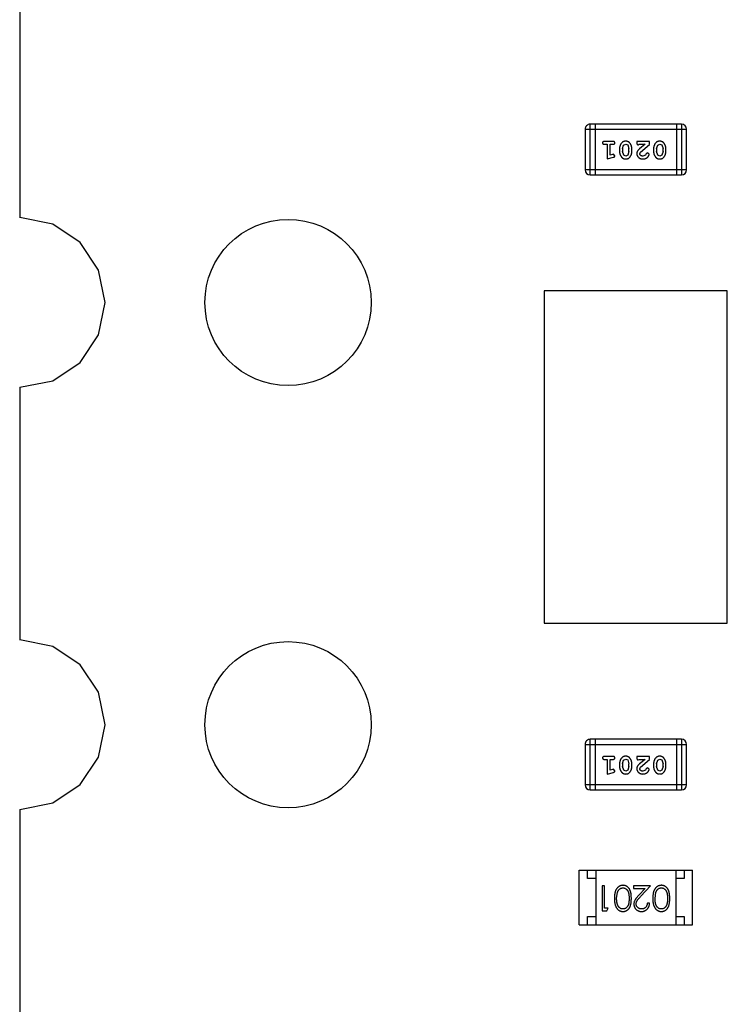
# Model space of a CAD drawing. Header units: inches. Extents: x -50 to 60, y -7 to 68.
# Tile 100 of 108: x 39.29 to 43.54, y 37.61 to 43.53. Entities that reach past the tile are written whole.
import ezdxf

# ---------------------------------------------------------------- set-up
doc = ezdxf.new("R2010")
doc.units = ezdxf.units.IN
doc.header["$LTSCALE"] = 1.21
doc.header["$MEASUREMENT"] = 0
doc.layers.get('0').update_dxf_attribs({"linetype": 'CONTINUOUS'})

msp = doc.modelspace()

# ---------------------------------------------------------------- linework, layer by layer
at = {"color": 7, "linetype": 'Continuous'}
for p, q in [((39.289, 43.8592), (39.2888, 42.3378)), ((42.7169, 42.596), (42.7169, 42.9008)), ((43.2655, 42.9008), (42.7169, 42.9008)), ((42.7473, 42.9008), (42.7473, 42.596)), ((43.235, 42.9008), (43.235, 42.596)), ((43.2655, 42.9008), (43.2655, 42.596)), ((42.6864, 42.8703), (42.6864, 42.6265)), ((42.6864, 42.8703), (43.296, 42.8703)), ((43.296, 42.6265), (43.296, 42.8703)), ((42.8543, 42.7972), (42.8024, 42.7972)), ((42.8024, 42.7799), (42.8197, 42.7799)), ((42.8197, 42.7799), (42.8197, 42.6918)), ((42.837, 42.7149), (42.837, 42.7799)), ((42.837, 42.7799), (42.8543, 42.7799)), ((42.9109, 42.7539), (42.9182, 42.7756)), ((42.9182, 42.7756), (42.9305, 42.7814)), ((42.9305, 42.7814), (42.9426, 42.7762)), ((42.9426, 42.7762), (42.9503, 42.7539)), ((42.9975, 42.7972), (42.9975, 42.7893)), ((43.0746, 42.7972), (42.9975, 42.7972)), ((43.0061, 42.7767), (43.0116, 42.7799)), ((43.0116, 42.7799), (43.0478, 42.7799)), ((43.0478, 42.7799), (43.0142, 42.7528)), ((43.0195, 42.7333), (43.0746, 42.7783)), ((43.0746, 42.7783), (43.0746, 42.7972)), ((43.1155, 42.7539), (43.1227, 42.7756)), ((43.1227, 42.7756), (43.135, 42.7814)), ((43.135, 42.7814), (43.1471, 42.7762)), ((43.1471, 42.7762), (43.1548, 42.7539)), ((42.852, 42.7191), (42.837, 42.7149)), ((42.8574, 42.7201), (42.852, 42.7191)), ((42.8653, 42.7108), (42.8574, 42.7201)), ((42.8936, 42.7541), (42.8936, 42.7364)), ((42.9109, 42.7539), (42.9109, 42.7367)), ((42.9185, 42.7144), (42.9109, 42.7367)), ((42.9307, 42.7091), (42.9185, 42.7144)), ((42.943, 42.7149), (42.9307, 42.7091)), ((42.9503, 42.7367), (42.943, 42.7149)), ((42.9503, 42.7367), (42.9503, 42.7539)), ((42.9676, 42.7364), (42.9676, 42.7541)), ((43.0148, 42.7236), (43.0195, 42.7333)), ((43.0491, 42.7145), (43.0343, 42.7091)), ((43.0541, 42.723), (43.0491, 42.7145)), ((43.0626, 42.7295), (43.0541, 42.723)), ((43.0714, 42.7211), (43.0626, 42.7295)), ((43.0982, 42.7541), (43.0982, 42.7364)), ((43.1155, 42.7539), (43.1155, 42.7367)), ((43.123, 42.7144), (43.1155, 42.7367)), ((43.1352, 42.7091), (43.123, 42.7144)), ((43.1475, 42.7149), (43.1352, 42.7091)), ((43.1548, 42.7367), (43.1475, 42.7149)), ((43.1548, 42.7367), (43.1548, 42.7539)), ((43.1721, 42.7364), (43.1721, 42.7541)), ((42.8197, 42.6918), (42.8563, 42.7017)), ((43.296, 42.6265), (42.6864, 42.6265)), ((42.7169, 42.596), (43.2655, 42.596)), ((39.4863, 42.2995), (39.2888, 42.3388)), ((39.6517, 42.189), (39.4863, 42.2995)), ((39.7622, 42.0236), (39.6517, 42.189)), ((39.801, 41.8285), (39.7622, 42.0236)), ((42.4412, 41.8985), (42.4412, 39.8985)), ((43.5412, 41.8985), (42.4412, 41.8985)), ((43.5412, 39.8985), (43.5412, 41.8985)), ((39.7622, 41.6334), (39.801, 41.8285)), ((39.6517, 41.4681), (39.7622, 41.6334)), ((39.4863, 41.3575), (39.6517, 41.4681)), ((39.2886, 41.3182), (39.4863, 41.3575)), ((39.2886, 41.3193), (39.2884, 39.7978)), ((42.4412, 39.8985), (43.5412, 39.8985)), ((39.4863, 39.7595), (39.2884, 39.7989)), ((39.6517, 39.649), (39.4863, 39.7595)), ((39.7622, 39.4836), (39.6517, 39.649)), ((39.801, 39.2885), (39.7622, 39.4836)), ((39.7622, 39.0934), (39.801, 39.2885)), ((42.6864, 39.1703), (42.6864, 38.9265)), ((42.6864, 39.1703), (43.296, 39.1703)), ((42.7169, 38.896), (42.7169, 39.2008)), ((43.2655, 39.2008), (42.7169, 39.2008)), ((42.7473, 39.2008), (42.7473, 38.896)), ((43.235, 39.2008), (43.235, 38.896)), ((43.2655, 39.2008), (43.2655, 38.896)), ((43.296, 38.9265), (43.296, 39.1703)), ((42.8543, 39.0972), (42.8024, 39.0972)), ((42.9975, 39.0972), (42.9975, 39.0893)), ((43.0746, 39.0972), (42.9975, 39.0972)), ((43.0746, 39.0783), (43.0746, 39.0972)), ((39.6517, 38.9281), (39.7622, 39.0934)), ((42.8024, 39.0799), (42.8197, 39.0799)), ((42.8197, 39.0799), (42.8197, 38.9918)), ((42.837, 39.0149), (42.837, 39.0799)), ((42.837, 39.0799), (42.8543, 39.0799)), ((42.8936, 39.0541), (42.8936, 39.0364)), ((42.9109, 39.0539), (42.9182, 39.0756)), ((42.9109, 39.0539), (42.9109, 39.0367)), ((42.9185, 39.0144), (42.9109, 39.0367)), ((42.9182, 39.0756), (42.9305, 39.0815)), ((42.9305, 39.0815), (42.9426, 39.0762)), ((42.9426, 39.0762), (42.9503, 39.0539)), ((42.9503, 39.0367), (42.943, 39.0149)), ((42.9503, 39.0367), (42.9503, 39.0539)), ((42.9676, 39.0364), (42.9676, 39.0541)), ((43.0061, 39.0767), (43.0116, 39.0799)), ((43.0116, 39.0799), (43.0478, 39.0799)), ((43.0478, 39.0799), (43.0142, 39.0528)), ((43.0195, 39.0333), (43.0746, 39.0783)), ((43.0982, 39.0541), (43.0982, 39.0364)), ((43.1155, 39.0539), (43.1227, 39.0756)), ((43.1155, 39.0539), (43.1155, 39.0367)), ((43.123, 39.0144), (43.1155, 39.0367)), ((43.1227, 39.0756), (43.135, 39.0815)), ((43.135, 39.0815), (43.1471, 39.0762)), ((43.1471, 39.0762), (43.1548, 39.0539)), ((43.1548, 39.0367), (43.1475, 39.0149)), ((43.1548, 39.0367), (43.1548, 39.0539)), ((43.1721, 39.0364), (43.1721, 39.0541)), ((42.8197, 38.9918), (42.8563, 39.0017)), ((42.852, 39.0191), (42.837, 39.0149)), ((42.8574, 39.0201), (42.852, 39.0191)), ((42.8653, 39.0108), (42.8574, 39.0201)), ((42.9307, 39.0091), (42.9185, 39.0144)), ((42.943, 39.0149), (42.9307, 39.0091)), ((43.0148, 39.0236), (43.0195, 39.0333)), ((43.0491, 39.0145), (43.0343, 39.0091)), ((43.0541, 39.023), (43.0491, 39.0145)), ((43.0626, 39.0295), (43.0541, 39.023)), ((43.0714, 39.0211), (43.0626, 39.0295)), ((43.1352, 39.0091), (43.123, 39.0144)), ((43.1475, 39.0149), (43.1352, 39.0091)), ((39.4863, 38.8175), (39.6517, 38.9281)), ((43.296, 38.9265), (42.6864, 38.9265)), ((42.7169, 38.896), (43.2655, 38.896)), ((39.2882, 38.7781), (39.4863, 38.8175)), ((39.2882, 38.7781), (39.288, 37.259)), ((42.6513, 38.0836), (42.6513, 38.4136)), ((42.6513, 38.4136), (43.3313, 38.4136)), ((42.7013, 38.3636), (42.7013, 38.4136)), ((42.7513, 38.4136), (42.7513, 38.0836)), ((43.2313, 38.4136), (43.2313, 38.0836)), ((43.2813, 38.4136), (43.2813, 38.3636)), ((43.3313, 38.0836), (43.3313, 38.4136)), ((42.7513, 38.3636), (42.7013, 38.3636)), ((43.2813, 38.3636), (43.2313, 38.3636)), ((42.7895, 38.3183), (42.7895, 38.1683)), ((42.803, 38.3183), (42.7895, 38.3183)), ((42.803, 38.1837), (42.803, 38.3183)), ((42.876, 38.2433), (42.8817, 38.2811)), ((42.978, 38.3183), (42.978, 38.303)), ((43.0799, 38.3183), (42.978, 38.3183)), ((42.978, 38.303), (43.0478, 38.303)), ((43.0478, 38.303), (43.0102, 38.2629)), ((43.0217, 38.2563), (43.0799, 38.3183)), ((43.1068, 38.2433), (43.1125, 38.2811)), ((43.0741, 38.2145), (43.0606, 38.2145)), ((42.7895, 38.1683), (42.8172, 38.1683)), ((42.826, 38.1837), (42.803, 38.1837)), ((42.8172, 38.1683), (42.826, 38.1837)), ((42.7013, 38.0836), (42.7013, 38.1336)), ((42.7013, 38.1336), (42.7513, 38.1336)), ((43.2313, 38.1336), (43.2813, 38.1336)), ((43.2813, 38.1336), (43.2813, 38.0836)), ((42.6513, 38.0836), (43.3313, 38.0836))]:
    msp.add_line(p, q, dxfattribs=at)
for centre in [(40.9012, 41.8285), (40.9012, 39.2885)]:
    msp.add_circle(centre, 0.5, dxfattribs=at)
for centre, start, end in [((42.7169, 42.8703), 90.00001, 180.00001), ((43.2655, 42.8703), 0.00001, 90.00001), ((42.7169, 42.6265), 180.00001, 270.00001), ((43.2655, 42.6265), 270.00001, 0.00001), ((42.7169, 39.1703), 90.00001, 180.00001), ((43.2655, 39.1703), 0.00001, 90.00001), ((42.7169, 38.9265), 180.00001, 270.00001), ((43.2655, 38.9265), 270.00001, 0.00001)]:
    msp.add_arc(centre, 0.0305, start, end, dxfattribs=at)
for points, knots in [([(42.8024, 42.7972), (42.8015, 42.7972), (42.7998, 42.7971), (42.7975, 42.7966), (42.7955, 42.7959), (42.794, 42.7948), (42.7928, 42.7935), (42.792, 42.792), (42.7915, 42.7903), (42.7914, 42.7891), (42.7914, 42.7885)], [0, 0, 0, 0, 0.169012, 0.317488, 0.445429, 0.560977, 0.67065, 0.776666, 0.88492, 1, 1, 1, 1]), ([(42.7914, 42.7885), (42.7914, 42.7879), (42.7915, 42.7867), (42.792, 42.7851), (42.7928, 42.7836), (42.794, 42.7822), (42.7955, 42.7811), (42.7975, 42.7804), (42.7998, 42.7799), (42.8015, 42.7799), (42.8024, 42.7799)], [0, 0, 0, 0, 0.11517, 0.223509, 0.328254, 0.438012, 0.553651, 0.682263, 0.830856, 1, 1, 1, 1]), ([(42.8653, 42.7885), (42.8653, 42.7891), (42.8652, 42.7903), (42.8647, 42.792), (42.8639, 42.7935), (42.8627, 42.7949), (42.8612, 42.7959), (42.8592, 42.7966), (42.8569, 42.7971), (42.8552, 42.7972), (42.8543, 42.7972)], [0, 0, 0, 0, 0.115051, 0.223278, 0.329269, 0.437893, 0.554681, 0.682591, 0.83103, 1, 1, 1, 1]), ([(42.8543, 42.7799), (42.8552, 42.7799), (42.8569, 42.7799), (42.8592, 42.7804), (42.8612, 42.7812), (42.8627, 42.7822), (42.8639, 42.7836), (42.8647, 42.7851), (42.8652, 42.7867), (42.8653, 42.7879), (42.8653, 42.7885)], [0, 0, 0, 0, 0.169102, 0.317658, 0.446239, 0.563118, 0.671828, 0.776546, 0.884858, 1, 1, 1, 1]), ([(42.9305, 42.7988), (42.9291, 42.7987), (42.9263, 42.7986), (42.9222, 42.7979), (42.9183, 42.7968), (42.9148, 42.7952), (42.9114, 42.7932), (42.9084, 42.7907), (42.9056, 42.7877), (42.9031, 42.7843), (42.901, 42.7807), (42.899, 42.7771), (42.8973, 42.7733), (42.896, 42.7696), (42.895, 42.7658), (42.8942, 42.7619), (42.8937, 42.758), (42.8937, 42.7554), (42.8936, 42.7541)], [0, 0, 0, 0, 0.067217, 0.131051, 0.19272, 0.252824, 0.312745, 0.373449, 0.436041, 0.501494, 0.567761, 0.632087, 0.695096, 0.757109, 0.817993, 0.878657, 0.939311, 1, 1, 1, 1]), ([(42.9676, 42.7541), (42.9676, 42.7552), (42.9675, 42.7573), (42.9672, 42.7605), (42.9667, 42.7636), (42.966, 42.7667), (42.9652, 42.7698), (42.964, 42.7728), (42.9628, 42.7757), (42.9613, 42.7786), (42.9597, 42.7814), (42.9581, 42.7839), (42.9564, 42.7862), (42.9548, 42.7883), (42.9531, 42.7902), (42.9514, 42.7918), (42.9497, 42.7933), (42.9473, 42.7949), (42.9441, 42.7965), (42.9399, 42.7978), (42.9354, 42.7986), (42.9322, 42.7987), (42.9305, 42.7988)], [0, 0, 0, 0, 0.049886, 0.09882, 0.148132, 0.19689, 0.246038, 0.295176, 0.345305, 0.395692, 0.445312, 0.491875, 0.535813, 0.577009, 0.616081, 0.652689, 0.687585, 0.720206, 0.785062, 0.85223, 0.923759, 1, 1, 1, 1]), ([(42.9975, 42.7893), (42.9975, 42.7882), (42.9975, 42.7863), (42.998, 42.7836), (42.9986, 42.7813), (42.9997, 42.7796), (43.001, 42.7783), (43.0025, 42.7774), (43.0043, 42.7768), (43.0055, 42.7768), (43.0061, 42.7767)], [0, 0, 0, 0, 0.1844, 0.34094, 0.473574, 0.586824, 0.690029, 0.789175, 0.890445, 1, 1, 1, 1]), ([(43.135, 42.7988), (43.1336, 42.7987), (43.1308, 42.7986), (43.1267, 42.7979), (43.1229, 42.7968), (43.1193, 42.7952), (43.116, 42.7932), (43.1129, 42.7907), (43.1101, 42.7877), (43.1077, 42.7843), (43.1055, 42.7807), (43.1035, 42.7771), (43.1019, 42.7733), (43.1005, 42.7696), (43.0995, 42.7658), (43.0987, 42.7619), (43.0982, 42.758), (43.0982, 42.7554), (43.0982, 42.7541)], [0, 0, 0, 0, 0.067217, 0.131051, 0.19272, 0.252824, 0.312745, 0.373449, 0.436041, 0.501494, 0.567761, 0.632087, 0.695096, 0.757109, 0.817993, 0.878657, 0.939311, 1, 1, 1, 1]), ([(43.1721, 42.7541), (43.1721, 42.7552), (43.172, 42.7573), (43.1717, 42.7605), (43.1712, 42.7636), (43.1705, 42.7667), (43.1697, 42.7698), (43.1685, 42.7728), (43.1673, 42.7757), (43.1658, 42.7786), (43.1642, 42.7814), (43.1626, 42.7839), (43.161, 42.7862), (43.1593, 42.7883), (43.1576, 42.7902), (43.1559, 42.7918), (43.1542, 42.7933), (43.1518, 42.7949), (43.1486, 42.7965), (43.1444, 42.7978), (43.1399, 42.7986), (43.1367, 42.7987), (43.135, 42.7988)], [0, 0, 0, 0, 0.049886, 0.09882, 0.148132, 0.19689, 0.246038, 0.295176, 0.345305, 0.395692, 0.445312, 0.491875, 0.535813, 0.577009, 0.616081, 0.652689, 0.687585, 0.720206, 0.785062, 0.85223, 0.923759, 1, 1, 1, 1]), ([(42.8563, 42.7017), (42.8571, 42.7019), (42.8587, 42.7024), (42.8608, 42.7032), (42.8624, 42.7041), (42.8636, 42.7052), (42.8644, 42.7064), (42.8649, 42.7077), (42.8653, 42.7092), (42.8653, 42.7103), (42.8653, 42.7108)], [0, 0, 0, 0, 0.187321, 0.344927, 0.475328, 0.579604, 0.674244, 0.773631, 0.882025, 1, 1, 1, 1]), ([(42.8936, 42.7364), (42.8937, 42.7353), (42.8937, 42.7332), (42.894, 42.73), (42.8945, 42.7268), (42.8952, 42.7237), (42.8961, 42.7207), (42.8972, 42.7177), (42.8985, 42.7147), (42.9, 42.7118), (42.9016, 42.7091), (42.9033, 42.7065), (42.9049, 42.7042), (42.9066, 42.7021), (42.9083, 42.7003), (42.91, 42.6986), (42.9117, 42.6972), (42.9141, 42.6956), (42.9173, 42.694), (42.9214, 42.6927), (42.926, 42.6919), (42.9291, 42.6918), (42.9308, 42.6918)], [0, 0, 0, 0, 0.049855, 0.099516, 0.148482, 0.19758, 0.246804, 0.296268, 0.346517, 0.397047, 0.446826, 0.49336, 0.537801, 0.579207, 0.617974, 0.654833, 0.689171, 0.722088, 0.786392, 0.853518, 0.924186, 1, 1, 1, 1]), ([(42.9308, 42.6918), (42.9322, 42.6918), (42.935, 42.6919), (42.9391, 42.6926), (42.9429, 42.6937), (42.9465, 42.6953), (42.9498, 42.6974), (42.9529, 42.6999), (42.9557, 42.7029), (42.9581, 42.7062), (42.9603, 42.7098), (42.9622, 42.7135), (42.9639, 42.7172), (42.9652, 42.721), (42.9663, 42.7248), (42.967, 42.7286), (42.9675, 42.7325), (42.9676, 42.7351), (42.9676, 42.7364)], [0, 0, 0, 0, 0.06692, 0.130834, 0.19258, 0.252759, 0.312631, 0.373411, 0.436359, 0.501894, 0.568244, 0.632472, 0.69556, 0.757163, 0.818592, 0.878885, 0.939235, 1, 1, 1, 1]), ([(43.0142, 42.7528), (43.0134, 42.7521), (43.0117, 42.7506), (43.0093, 42.7484), (43.0072, 42.7462), (43.0053, 42.7443), (43.0037, 42.7424), (43.0023, 42.7406), (43.0012, 42.739), (43.0001, 42.7369), (42.999, 42.7344), (42.9981, 42.7312), (42.9976, 42.7279), (42.9975, 42.7257), (42.9975, 42.7245)], [0, 0, 0, 0, 0.103002, 0.197728, 0.285279, 0.365235, 0.437224, 0.502446, 0.560545, 0.611446, 0.707576, 0.80349, 0.900532, 1, 1, 1, 1]), ([(42.9975, 42.7245), (42.9975, 42.7234), (42.9976, 42.7212), (42.998, 42.718), (42.9989, 42.7149), (43, 42.7119), (43.0015, 42.7091), (43.0032, 42.7063), (43.0053, 42.7038), (43.0077, 42.7013), (43.0104, 42.6991), (43.0132, 42.6971), (43.0163, 42.6955), (43.0195, 42.6941), (43.0229, 42.6931), (43.0265, 42.6923), (43.0303, 42.6919), (43.0328, 42.6918), (43.0341, 42.6918)], [0, 0, 0, 0, 0.060981, 0.120256, 0.178148, 0.236115, 0.293993, 0.352864, 0.413358, 0.476056, 0.539296, 0.602396, 0.665116, 0.728325, 0.792919, 0.859317, 0.928302, 1, 1, 1, 1]), ([(43.0343, 42.7091), (43.0329, 42.7091), (43.0302, 42.7092), (43.0264, 42.7101), (43.023, 42.7114), (43.0201, 42.7134), (43.0178, 42.7156), (43.016, 42.7181), (43.015, 42.7208), (43.0148, 42.7227), (43.0148, 42.7236)], [0, 0, 0, 0, 0.156344, 0.299348, 0.4327, 0.561, 0.682299, 0.791883, 0.89611, 1, 1, 1, 1]), ([(43.0341, 42.6918), (43.0358, 42.6918), (43.0392, 42.692), (43.0441, 42.6928), (43.0489, 42.6942), (43.0534, 42.6962), (43.0575, 42.6987), (43.0612, 42.7015), (43.0643, 42.7048), (43.0668, 42.7083), (43.0688, 42.7119), (43.0703, 42.7152), (43.0712, 42.7183), (43.0713, 42.7202), (43.0714, 42.7211)], [0, 0, 0, 0, 0.098286, 0.193983, 0.289056, 0.384352, 0.477435, 0.566197, 0.652355, 0.737986, 0.818188, 0.887401, 0.94802, 1, 1, 1, 1]), ([(43.0982, 42.7364), (43.0982, 42.7353), (43.0982, 42.7332), (43.0985, 42.73), (43.099, 42.7268), (43.0997, 42.7237), (43.1006, 42.7207), (43.1017, 42.7177), (43.103, 42.7147), (43.1045, 42.7118), (43.1061, 42.7091), (43.1078, 42.7065), (43.1094, 42.7042), (43.1111, 42.7021), (43.1128, 42.7003), (43.1145, 42.6986), (43.1162, 42.6972), (43.1186, 42.6956), (43.1218, 42.694), (43.126, 42.6927), (43.1305, 42.6919), (43.1337, 42.6918), (43.1353, 42.6918)], [0, 0, 0, 0, 0.049855, 0.099516, 0.148482, 0.19758, 0.246804, 0.296268, 0.346517, 0.397047, 0.446826, 0.49336, 0.537801, 0.579207, 0.617974, 0.654833, 0.689171, 0.722088, 0.786392, 0.853518, 0.924186, 1, 1, 1, 1]), ([(43.1353, 42.6918), (43.1367, 42.6918), (43.1395, 42.6919), (43.1436, 42.6926), (43.1475, 42.6937), (43.151, 42.6953), (43.1543, 42.6974), (43.1574, 42.6999), (43.1602, 42.7029), (43.1626, 42.7062), (43.1648, 42.7098), (43.1668, 42.7135), (43.1684, 42.7172), (43.1697, 42.721), (43.1708, 42.7248), (43.1715, 42.7286), (43.172, 42.7325), (43.1721, 42.7351), (43.1721, 42.7364)], [0, 0, 0, 0, 0.06692, 0.130834, 0.19258, 0.252759, 0.312631, 0.373411, 0.436359, 0.501894, 0.568244, 0.632472, 0.69556, 0.757163, 0.818592, 0.878885, 0.939235, 1, 1, 1, 1]), ([(42.8024, 39.0972), (42.8015, 39.0972), (42.7998, 39.0971), (42.7975, 39.0966), (42.7955, 39.0959), (42.794, 39.0948), (42.7928, 39.0935), (42.792, 39.092), (42.7915, 39.0903), (42.7914, 39.0891), (42.7914, 39.0885)], [0, 0, 0, 0, 0.169012, 0.317488, 0.445429, 0.560977, 0.67065, 0.776666, 0.88492, 1, 1, 1, 1]), ([(42.8653, 39.0885), (42.8653, 39.0891), (42.8652, 39.0903), (42.8647, 39.092), (42.8639, 39.0935), (42.8627, 39.0949), (42.8612, 39.0959), (42.8592, 39.0967), (42.8569, 39.0971), (42.8552, 39.0972), (42.8543, 39.0972)], [0, 0, 0, 0, 0.115051, 0.223278, 0.329269, 0.437893, 0.554681, 0.682591, 0.83103, 1, 1, 1, 1]), ([(42.9305, 39.0988), (42.9291, 39.0987), (42.9263, 39.0986), (42.9222, 39.0979), (42.9183, 39.0968), (42.9148, 39.0952), (42.9114, 39.0932), (42.9084, 39.0907), (42.9056, 39.0877), (42.9031, 39.0843), (42.901, 39.0807), (42.899, 39.0771), (42.8973, 39.0734), (42.896, 39.0696), (42.895, 39.0658), (42.8942, 39.0619), (42.8937, 39.0581), (42.8937, 39.0554), (42.8936, 39.0541)], [0, 0, 0, 0, 0.067217, 0.131051, 0.19272, 0.252824, 0.312745, 0.373449, 0.436041, 0.501494, 0.567761, 0.632087, 0.695096, 0.757109, 0.817993, 0.878657, 0.939311, 1, 1, 1, 1]), ([(42.9676, 39.0541), (42.9676, 39.0552), (42.9675, 39.0573), (42.9672, 39.0605), (42.9667, 39.0636), (42.966, 39.0667), (42.9652, 39.0698), (42.964, 39.0728), (42.9628, 39.0757), (42.9613, 39.0786), (42.9597, 39.0814), (42.9581, 39.0839), (42.9564, 39.0862), (42.9548, 39.0883), (42.9531, 39.0902), (42.9514, 39.0918), (42.9497, 39.0933), (42.9473, 39.0949), (42.9441, 39.0965), (42.9399, 39.0978), (42.9354, 39.0986), (42.9322, 39.0987), (42.9305, 39.0988)], [0, 0, 0, 0, 0.049886, 0.09882, 0.148132, 0.19689, 0.246038, 0.295176, 0.345305, 0.395692, 0.445312, 0.491875, 0.535813, 0.577009, 0.616081, 0.652689, 0.687585, 0.720206, 0.785062, 0.85223, 0.923759, 1, 1, 1, 1]), ([(43.135, 39.0988), (43.1336, 39.0987), (43.1308, 39.0986), (43.1267, 39.0979), (43.1229, 39.0968), (43.1193, 39.0952), (43.116, 39.0932), (43.1129, 39.0907), (43.1101, 39.0877), (43.1077, 39.0843), (43.1055, 39.0807), (43.1035, 39.0771), (43.1019, 39.0734), (43.1005, 39.0696), (43.0995, 39.0658), (43.0987, 39.0619), (43.0982, 39.0581), (43.0982, 39.0554), (43.0982, 39.0541)], [0, 0, 0, 0, 0.067217, 0.131051, 0.19272, 0.252824, 0.312745, 0.373449, 0.436041, 0.501494, 0.567761, 0.632087, 0.695096, 0.757109, 0.817993, 0.878657, 0.939311, 1, 1, 1, 1]), ([(43.1721, 39.0541), (43.1721, 39.0552), (43.172, 39.0573), (43.1717, 39.0605), (43.1712, 39.0636), (43.1705, 39.0667), (43.1697, 39.0698), (43.1685, 39.0728), (43.1673, 39.0757), (43.1658, 39.0786), (43.1642, 39.0814), (43.1626, 39.0839), (43.161, 39.0862), (43.1593, 39.0883), (43.1576, 39.0902), (43.1559, 39.0918), (43.1542, 39.0933), (43.1518, 39.0949), (43.1486, 39.0965), (43.1444, 39.0978), (43.1399, 39.0986), (43.1367, 39.0987), (43.135, 39.0988)], [0, 0, 0, 0, 0.049886, 0.09882, 0.148132, 0.19689, 0.246038, 0.295176, 0.345305, 0.395692, 0.445312, 0.491875, 0.535813, 0.577009, 0.616081, 0.652689, 0.687585, 0.720206, 0.785062, 0.85223, 0.923759, 1, 1, 1, 1]), ([(42.7914, 39.0885), (42.7914, 39.0879), (42.7915, 39.0867), (42.792, 39.0851), (42.7928, 39.0836), (42.794, 39.0822), (42.7955, 39.0812), (42.7975, 39.0804), (42.7998, 39.0799), (42.8015, 39.0799), (42.8024, 39.0799)], [0, 0, 0, 0, 0.11517, 0.223509, 0.328254, 0.438012, 0.553651, 0.682263, 0.830856, 1, 1, 1, 1]), ([(42.8543, 39.0799), (42.8552, 39.0799), (42.8569, 39.0799), (42.8592, 39.0804), (42.8612, 39.0812), (42.8627, 39.0822), (42.8639, 39.0836), (42.8647, 39.0851), (42.8652, 39.0867), (42.8653, 39.0879), (42.8653, 39.0885)], [0, 0, 0, 0, 0.169102, 0.317658, 0.446239, 0.563118, 0.671828, 0.776546, 0.884858, 1, 1, 1, 1]), ([(42.8936, 39.0364), (42.8937, 39.0353), (42.8937, 39.0332), (42.894, 39.03), (42.8945, 39.0268), (42.8952, 39.0237), (42.8961, 39.0207), (42.8972, 39.0177), (42.8985, 39.0147), (42.9, 39.0118), (42.9016, 39.0091), (42.9033, 39.0066), (42.9049, 39.0042), (42.9066, 39.0021), (42.9083, 39.0003), (42.91, 38.9986), (42.9117, 38.9972), (42.9141, 38.9956), (42.9173, 38.994), (42.9214, 38.9927), (42.926, 38.9919), (42.9291, 38.9918), (42.9308, 38.9918)], [0, 0, 0, 0, 0.049855, 0.099516, 0.148482, 0.19758, 0.246804, 0.296268, 0.346517, 0.397047, 0.446826, 0.49336, 0.537801, 0.579207, 0.617974, 0.654833, 0.689171, 0.722088, 0.786392, 0.853518, 0.924186, 1, 1, 1, 1]), ([(42.9308, 38.9918), (42.9322, 38.9918), (42.935, 38.9919), (42.9391, 38.9926), (42.9429, 38.9937), (42.9465, 38.9953), (42.9498, 38.9974), (42.9529, 38.9999), (42.9557, 39.0029), (42.9581, 39.0062), (42.9603, 39.0098), (42.9622, 39.0135), (42.9639, 39.0172), (42.9652, 39.021), (42.9663, 39.0248), (42.967, 39.0286), (42.9675, 39.0325), (42.9676, 39.0351), (42.9676, 39.0364)], [0, 0, 0, 0, 0.06692, 0.130834, 0.19258, 0.252759, 0.312631, 0.373411, 0.436359, 0.501894, 0.568244, 0.632472, 0.69556, 0.757163, 0.818592, 0.878885, 0.939235, 1, 1, 1, 1]), ([(42.9975, 39.0893), (42.9975, 39.0882), (42.9975, 39.0863), (42.998, 39.0836), (42.9986, 39.0813), (42.9997, 39.0796), (43.001, 39.0783), (43.0025, 39.0774), (43.0043, 39.0768), (43.0055, 39.0768), (43.0061, 39.0767)], [0, 0, 0, 0, 0.1844, 0.34094, 0.473574, 0.586824, 0.690029, 0.789175, 0.890445, 1, 1, 1, 1]), ([(43.0142, 39.0528), (43.0134, 39.0521), (43.0117, 39.0506), (43.0093, 39.0484), (43.0072, 39.0462), (43.0053, 39.0443), (43.0037, 39.0424), (43.0023, 39.0406), (43.0012, 39.039), (43.0001, 39.0369), (42.999, 39.0344), (42.9981, 39.0312), (42.9976, 39.0279), (42.9975, 39.0257), (42.9975, 39.0245)], [0, 0, 0, 0, 0.103002, 0.197728, 0.285279, 0.365235, 0.437224, 0.502446, 0.560545, 0.611446, 0.707576, 0.80349, 0.900532, 1, 1, 1, 1]), ([(43.0982, 39.0364), (43.0982, 39.0353), (43.0982, 39.0332), (43.0985, 39.03), (43.099, 39.0268), (43.0997, 39.0237), (43.1006, 39.0207), (43.1017, 39.0177), (43.103, 39.0147), (43.1045, 39.0118), (43.1061, 39.0091), (43.1078, 39.0066), (43.1094, 39.0042), (43.1111, 39.0021), (43.1128, 39.0003), (43.1145, 38.9986), (43.1162, 38.9972), (43.1186, 38.9956), (43.1218, 38.994), (43.126, 38.9927), (43.1305, 38.9919), (43.1337, 38.9918), (43.1353, 38.9918)], [0, 0, 0, 0, 0.049855, 0.099516, 0.148482, 0.19758, 0.246804, 0.296268, 0.346517, 0.397047, 0.446826, 0.49336, 0.537801, 0.579207, 0.617974, 0.654833, 0.689171, 0.722088, 0.786392, 0.853518, 0.924186, 1, 1, 1, 1]), ([(43.1353, 38.9918), (43.1367, 38.9918), (43.1395, 38.9919), (43.1436, 38.9926), (43.1475, 38.9937), (43.151, 38.9953), (43.1543, 38.9974), (43.1574, 38.9999), (43.1602, 39.0029), (43.1626, 39.0062), (43.1648, 39.0098), (43.1668, 39.0135), (43.1684, 39.0172), (43.1697, 39.021), (43.1708, 39.0248), (43.1715, 39.0286), (43.172, 39.0325), (43.1721, 39.0351), (43.1721, 39.0364)], [0, 0, 0, 0, 0.06692, 0.130834, 0.19258, 0.252759, 0.312631, 0.373411, 0.436359, 0.501894, 0.568244, 0.632472, 0.69556, 0.757163, 0.818592, 0.878885, 0.939235, 1, 1, 1, 1]), ([(42.8563, 39.0017), (42.8571, 39.0019), (42.8587, 39.0024), (42.8608, 39.0032), (42.8624, 39.0041), (42.8636, 39.0052), (42.8644, 39.0064), (42.8649, 39.0077), (42.8653, 39.0092), (42.8653, 39.0103), (42.8653, 39.0108)], [0, 0, 0, 0, 0.187321, 0.344927, 0.475328, 0.579604, 0.674244, 0.773631, 0.882025, 1, 1, 1, 1]), ([(42.9975, 39.0245), (42.9975, 39.0234), (42.9976, 39.0212), (42.998, 39.018), (42.9989, 39.0149), (43, 39.0119), (43.0015, 39.0091), (43.0032, 39.0063), (43.0053, 39.0038), (43.0077, 39.0013), (43.0104, 38.9991), (43.0132, 38.9971), (43.0163, 38.9955), (43.0195, 38.9941), (43.0229, 38.9931), (43.0265, 38.9923), (43.0303, 38.9919), (43.0328, 38.9918), (43.0341, 38.9918)], [0, 0, 0, 0, 0.060981, 0.120256, 0.178148, 0.236115, 0.293993, 0.352864, 0.413358, 0.476056, 0.539296, 0.602396, 0.665116, 0.728325, 0.792919, 0.859317, 0.928302, 1, 1, 1, 1]), ([(43.0343, 39.0091), (43.0329, 39.0091), (43.0302, 39.0092), (43.0264, 39.0101), (43.023, 39.0114), (43.0201, 39.0134), (43.0178, 39.0156), (43.016, 39.0181), (43.015, 39.0208), (43.0148, 39.0227), (43.0148, 39.0236)], [0, 0, 0, 0, 0.156344, 0.299348, 0.4327, 0.561, 0.682299, 0.791883, 0.89611, 1, 1, 1, 1]), ([(43.0341, 38.9918), (43.0358, 38.9918), (43.0392, 38.992), (43.0441, 38.9928), (43.0489, 38.9942), (43.0534, 38.9962), (43.0575, 38.9987), (43.0612, 39.0015), (43.0643, 39.0048), (43.0668, 39.0084), (43.0688, 39.0119), (43.0703, 39.0152), (43.0712, 39.0183), (43.0713, 39.0202), (43.0714, 39.0211)], [0, 0, 0, 0, 0.098286, 0.193983, 0.289056, 0.384352, 0.477435, 0.566197, 0.652355, 0.737986, 0.818188, 0.887401, 0.94802, 1, 1, 1, 1]), ([(42.9143, 38.3222), (42.9131, 38.3222), (42.9108, 38.3221), (42.9073, 38.3217), (42.9038, 38.321), (42.9005, 38.3201), (42.8972, 38.3189), (42.894, 38.3175), (42.8909, 38.3157), (42.8879, 38.3137), (42.885, 38.3115), (42.8823, 38.3089), (42.8797, 38.3062), (42.8773, 38.3031), (42.875, 38.2998), (42.873, 38.2962), (42.871, 38.2924), (42.8693, 38.2884), (42.8676, 38.284), (42.8663, 38.2792), (42.8651, 38.2741), (42.8642, 38.2687), (42.8635, 38.2629), (42.8629, 38.2567), (42.8626, 38.2502), (42.8626, 38.2457), (42.8626, 38.2434)], [0, 0, 0, 0, 0.033824, 0.067298, 0.10028, 0.133019, 0.165736, 0.198792, 0.232372, 0.266409, 0.301016, 0.336196, 0.371972, 0.408574, 0.446394, 0.485225, 0.525372, 0.567224, 0.611081, 0.65775, 0.70702, 0.759235, 0.814484, 0.873227, 0.934937, 1, 1, 1, 1]), ([(42.8817, 38.2811), (42.8821, 38.2821), (42.8829, 38.2841), (42.8842, 38.2871), (42.8856, 38.2898), (42.8873, 38.2923), (42.889, 38.2946), (42.8908, 38.2968), (42.8929, 38.2987), (42.8957, 38.3009), (42.8994, 38.3033), (42.9041, 38.3053), (42.9089, 38.3066), (42.9122, 38.3067), (42.9139, 38.3068)], [0, 0, 0, 0, 0.075949, 0.148549, 0.218996, 0.286119, 0.351826, 0.416074, 0.478265, 0.540325, 0.660405, 0.774606, 0.887187, 1, 1, 1, 1]), ([(42.9139, 38.3068), (42.9155, 38.3067), (42.9188, 38.3066), (42.9237, 38.3053), (42.9285, 38.3032), (42.9322, 38.3008), (42.9351, 38.2985), (42.9371, 38.2966), (42.939, 38.2944), (42.9408, 38.2921), (42.9424, 38.2896), (42.9439, 38.2869), (42.9452, 38.284), (42.9465, 38.2809), (42.9476, 38.2775), (42.9485, 38.2737), (42.9493, 38.2696), (42.9499, 38.2651), (42.9504, 38.2602), (42.9508, 38.2549), (42.951, 38.2492), (42.951, 38.2453), (42.951, 38.2433)], [0, 0, 0, 0, 0.060034, 0.120278, 0.182348, 0.247919, 0.281641, 0.315701, 0.350322, 0.385703, 0.421819, 0.459196, 0.497866, 0.538301, 0.58121, 0.628183, 0.679403, 0.734699, 0.794074, 0.858416, 0.927049, 1, 1, 1, 1]), ([(42.9645, 38.2434), (42.9645, 38.2458), (42.9644, 38.2504), (42.9641, 38.2572), (42.9636, 38.2635), (42.9629, 38.2695), (42.962, 38.275), (42.961, 38.2802), (42.9596, 38.2849), (42.9581, 38.2892), (42.9564, 38.2932), (42.9546, 38.2969), (42.9526, 38.3004), (42.9504, 38.3036), (42.9481, 38.3066), (42.9456, 38.3093), (42.943, 38.3118), (42.9402, 38.314), (42.9372, 38.3159), (42.9342, 38.3176), (42.9311, 38.319), (42.9279, 38.3201), (42.9247, 38.3211), (42.9213, 38.3217), (42.9179, 38.3221), (42.9155, 38.3222), (42.9143, 38.3222)], [0, 0, 0, 0, 0.068113, 0.132564, 0.193427, 0.250218, 0.303569, 0.353576, 0.400235, 0.443586, 0.484619, 0.524292, 0.56238, 0.599049, 0.63494, 0.669782, 0.704009, 0.737842, 0.771098, 0.803896, 0.836415, 0.868639, 0.900715, 0.933378, 0.966213, 1, 1, 1, 1]), ([(43.1451, 38.3222), (43.1439, 38.3222), (43.1415, 38.3221), (43.138, 38.3217), (43.1346, 38.321), (43.1312, 38.3201), (43.128, 38.3189), (43.1248, 38.3175), (43.1217, 38.3157), (43.1187, 38.3137), (43.1158, 38.3115), (43.1131, 38.3089), (43.1105, 38.3062), (43.1081, 38.3031), (43.1058, 38.2998), (43.1037, 38.2962), (43.1018, 38.2924), (43.1, 38.2884), (43.0984, 38.284), (43.0971, 38.2792), (43.0959, 38.2741), (43.095, 38.2687), (43.0943, 38.2629), (43.0937, 38.2567), (43.0934, 38.2502), (43.0934, 38.2457), (43.0933, 38.2434)], [0, 0, 0, 0, 0.033824, 0.067298, 0.10028, 0.133019, 0.165736, 0.198792, 0.232372, 0.266409, 0.301016, 0.336196, 0.371972, 0.408574, 0.446394, 0.485225, 0.525372, 0.567224, 0.611081, 0.65775, 0.70702, 0.759235, 0.814484, 0.873227, 0.934937, 1, 1, 1, 1]), ([(43.1125, 38.2811), (43.1129, 38.2821), (43.1136, 38.2841), (43.115, 38.2871), (43.1164, 38.2898), (43.118, 38.2923), (43.1198, 38.2946), (43.1216, 38.2968), (43.1236, 38.2987), (43.1264, 38.3009), (43.1301, 38.3033), (43.1348, 38.3053), (43.1397, 38.3066), (43.143, 38.3067), (43.1447, 38.3068)], [0, 0, 0, 0, 0.075949, 0.148549, 0.218996, 0.286119, 0.351826, 0.416074, 0.478265, 0.540325, 0.660405, 0.774606, 0.887187, 1, 1, 1, 1]), ([(43.1447, 38.3068), (43.1463, 38.3067), (43.1496, 38.3066), (43.1545, 38.3053), (43.1592, 38.3032), (43.163, 38.3008), (43.1658, 38.2985), (43.1679, 38.2966), (43.1698, 38.2944), (43.1716, 38.2921), (43.1732, 38.2896), (43.1747, 38.2869), (43.176, 38.284), (43.1773, 38.2809), (43.1784, 38.2775), (43.1793, 38.2737), (43.18, 38.2696), (43.1807, 38.2651), (43.1812, 38.2602), (43.1815, 38.2549), (43.1818, 38.2492), (43.1818, 38.2453), (43.1818, 38.2433)], [0, 0, 0, 0, 0.060034, 0.120278, 0.182348, 0.247919, 0.281641, 0.315701, 0.350322, 0.385703, 0.421819, 0.459196, 0.497866, 0.538301, 0.58121, 0.628183, 0.679403, 0.734699, 0.794074, 0.858416, 0.927049, 1, 1, 1, 1]), ([(43.1953, 38.2434), (43.1952, 38.2458), (43.1952, 38.2504), (43.1949, 38.2572), (43.1944, 38.2635), (43.1937, 38.2695), (43.1928, 38.275), (43.1917, 38.2802), (43.1904, 38.2849), (43.1889, 38.2892), (43.1872, 38.2932), (43.1853, 38.2969), (43.1833, 38.3004), (43.1812, 38.3036), (43.1789, 38.3066), (43.1764, 38.3093), (43.1737, 38.3118), (43.1709, 38.314), (43.168, 38.3159), (43.165, 38.3176), (43.1619, 38.319), (43.1587, 38.3201), (43.1554, 38.3211), (43.1521, 38.3217), (43.1486, 38.3221), (43.1463, 38.3222), (43.1451, 38.3222)], [0, 0, 0, 0, 0.068113, 0.132564, 0.193427, 0.250218, 0.303569, 0.353576, 0.400235, 0.443586, 0.484619, 0.524292, 0.56238, 0.599049, 0.63494, 0.669782, 0.704009, 0.737842, 0.771098, 0.803896, 0.836415, 0.868639, 0.900715, 0.933378, 0.966213, 1, 1, 1, 1]), ([(42.8626, 38.2434), (42.8626, 38.2411), (42.8626, 38.2366), (42.8629, 38.23), (42.8635, 38.2238), (42.8642, 38.218), (42.8652, 38.2125), (42.8663, 38.2074), (42.8678, 38.2026), (42.8693, 38.1982), (42.8712, 38.1941), (42.8731, 38.1903), (42.8752, 38.1867), (42.8774, 38.1834), (42.8799, 38.1804), (42.8824, 38.1776), (42.8851, 38.1751), (42.888, 38.1729), (42.891, 38.1709), (42.8941, 38.1692), (42.8972, 38.1677), (42.9005, 38.1666), (42.9038, 38.1656), (42.9073, 38.165), (42.9108, 38.1646), (42.9131, 38.1645), (42.9143, 38.1645)], [0, 0, 0, 0, 0.065278, 0.127205, 0.186168, 0.241675, 0.294115, 0.343609, 0.390387, 0.434463, 0.476646, 0.517002, 0.555936, 0.593716, 0.630057, 0.665601, 0.700745, 0.734917, 0.768681, 0.802087, 0.834849, 0.867433, 0.900138, 0.932806, 0.966212, 1, 1, 1, 1]), ([(42.9139, 38.1799), (42.9123, 38.18), (42.909, 38.1801), (42.9041, 38.1814), (42.8994, 38.1835), (42.8957, 38.1859), (42.8928, 38.1882), (42.8908, 38.1902), (42.8888, 38.1924), (42.887, 38.1949), (42.8853, 38.1976), (42.8838, 38.2005), (42.8823, 38.2037), (42.881, 38.2071), (42.8799, 38.2108), (42.8788, 38.2147), (42.878, 38.2189), (42.8772, 38.2233), (42.8767, 38.2279), (42.8763, 38.2328), (42.8761, 38.238), (42.8761, 38.2415), (42.876, 38.2433)], [0, 0, 0, 0, 0.059689, 0.119507, 0.181075, 0.246162, 0.279894, 0.314468, 0.350403, 0.387474, 0.426147, 0.466624, 0.508745, 0.553328, 0.600058, 0.649177, 0.700552, 0.754894, 0.811825, 0.871514, 0.934319, 1, 1, 1, 1]), ([(42.951, 38.2433), (42.951, 38.2413), (42.951, 38.2374), (42.9508, 38.2318), (42.9504, 38.2265), (42.9499, 38.2216), (42.9493, 38.217), (42.9485, 38.2129), (42.9476, 38.2092), (42.9465, 38.2057), (42.9452, 38.2026), (42.9439, 38.1997), (42.9424, 38.197), (42.9407, 38.1945), (42.939, 38.1922), (42.9371, 38.1901), (42.9351, 38.1881), (42.9322, 38.1859), (42.9285, 38.1835), (42.9238, 38.1814), (42.9189, 38.1801), (42.9155, 38.18), (42.9139, 38.1799)], [0, 0, 0, 0, 0.073302, 0.142286, 0.206253, 0.266017, 0.321612, 0.372532, 0.419497, 0.462398, 0.502825, 0.541489, 0.579034, 0.615143, 0.650298, 0.684912, 0.718701, 0.752189, 0.817245, 0.879117, 0.939613, 1, 1, 1, 1]), ([(42.9143, 38.1645), (42.9155, 38.1645), (42.9179, 38.1646), (42.9213, 38.165), (42.9247, 38.1656), (42.928, 38.1666), (42.9312, 38.1677), (42.9343, 38.1692), (42.9373, 38.1709), (42.9403, 38.1728), (42.9431, 38.1751), (42.9458, 38.1775), (42.9482, 38.1802), (42.9506, 38.1832), (42.9527, 38.1864), (42.9547, 38.1898), (42.9566, 38.1936), (42.9582, 38.1975), (42.9597, 38.2018), (42.961, 38.2065), (42.9621, 38.2116), (42.9629, 38.2172), (42.9636, 38.2231), (42.9641, 38.2295), (42.9644, 38.2363), (42.9645, 38.241), (42.9645, 38.2434)], [0, 0, 0, 0, 0.033742, 0.066533, 0.099153, 0.13154, 0.164087, 0.196563, 0.229707, 0.263315, 0.297504, 0.331686, 0.366482, 0.4021, 0.438958, 0.476748, 0.515985, 0.556589, 0.599519, 0.645765, 0.695487, 0.748721, 0.805687, 0.866754, 0.931405, 1, 1, 1, 1]), ([(43.0102, 38.2629), (43.0088, 38.2614), (43.006, 38.2584), (43.0021, 38.254), (42.9985, 38.2499), (42.9953, 38.246), (42.9925, 38.2424), (42.99, 38.239), (42.9879, 38.2359), (42.9856, 38.232), (42.9832, 38.2273), (42.9813, 38.2214), (42.9801, 38.2153), (42.9799, 38.2112), (42.9799, 38.2091)], [0, 0, 0, 0, 0.09953, 0.192079, 0.277712, 0.357454, 0.429648, 0.495771, 0.555538, 0.608657, 0.707578, 0.804328, 0.901298, 1, 1, 1, 1]), ([(42.9799, 38.2091), (42.9799, 38.2076), (42.98, 38.2047), (42.9806, 38.2004), (42.9816, 38.1962), (42.9829, 38.1922), (42.9847, 38.1884), (42.9869, 38.1847), (42.9894, 38.1811), (42.9924, 38.1777), (42.9956, 38.1746), (42.9991, 38.1719), (43.0029, 38.1696), (43.0068, 38.1677), (43.0111, 38.1663), (43.0156, 38.1653), (43.0203, 38.1646), (43.0235, 38.1645), (43.0252, 38.1645)], [0, 0, 0, 0, 0.06271, 0.123347, 0.183401, 0.242828, 0.302097, 0.36242, 0.423725, 0.487032, 0.550491, 0.612709, 0.674265, 0.73617, 0.799211, 0.863483, 0.930525, 1, 1, 1, 1]), ([(42.9933, 38.2103), (42.9934, 38.2119), (42.9935, 38.2152), (42.9946, 38.2199), (42.9963, 38.2246), (42.9982, 38.2284), (43.0003, 38.2315), (43.0022, 38.2342), (43.0045, 38.2371), (43.0072, 38.2404), (43.0103, 38.244), (43.0137, 38.2478), (43.0176, 38.2519), (43.0203, 38.2548), (43.0217, 38.2563)], [0, 0, 0, 0, 0.088014, 0.174976, 0.2638, 0.355443, 0.406413, 0.465519, 0.533076, 0.609353, 0.693899, 0.787171, 0.889197, 1, 1, 1, 1]), ([(43.0259, 38.1799), (43.0248, 38.1799), (43.0226, 38.18), (43.0193, 38.1804), (43.0162, 38.1811), (43.0133, 38.1821), (43.0104, 38.1833), (43.0077, 38.1849), (43.0052, 38.1867), (43.0027, 38.1888), (43.0005, 38.1911), (42.9986, 38.1935), (42.997, 38.196), (42.9956, 38.1987), (42.9946, 38.2014), (42.9939, 38.2043), (42.9934, 38.2072), (42.9934, 38.2093), (42.9933, 38.2103)], [0, 0, 0, 0, 0.068027, 0.133505, 0.19695, 0.26027, 0.322741, 0.384982, 0.448465, 0.513424, 0.578224, 0.640011, 0.700094, 0.760067, 0.819012, 0.877878, 0.938035, 1, 1, 1, 1]), ([(43.0252, 38.1645), (43.0269, 38.1645), (43.0302, 38.1646), (43.035, 38.1653), (43.0396, 38.1664), (43.044, 38.1679), (43.0483, 38.1699), (43.0523, 38.1724), (43.0561, 38.1752), (43.0596, 38.1785), (43.0629, 38.1821), (43.0658, 38.186), (43.0682, 38.1902), (43.0703, 38.1946), (43.0719, 38.1992), (43.073, 38.2041), (43.0738, 38.2092), (43.074, 38.2127), (43.0741, 38.2145)], [0, 0, 0, 0, 0.06445, 0.126725, 0.187421, 0.247417, 0.306749, 0.366595, 0.427749, 0.490235, 0.553031, 0.614805, 0.676505, 0.738096, 0.801021, 0.864897, 0.931209, 1, 1, 1, 1]), ([(43.0606, 38.2145), (43.0605, 38.2132), (43.0603, 38.2106), (43.0595, 38.2068), (43.0586, 38.2032), (43.0573, 38.1999), (43.0558, 38.1968), (43.0541, 38.194), (43.0521, 38.1913), (43.0498, 38.189), (43.0474, 38.1868), (43.0448, 38.1849), (43.042, 38.1834), (43.039, 38.1821), (43.036, 38.1811), (43.0327, 38.1804), (43.0294, 38.18), (43.0271, 38.1799), (43.0259, 38.1799)], [0, 0, 0, 0, 0.073648, 0.143686, 0.210962, 0.275557, 0.338064, 0.399311, 0.4594, 0.51934, 0.579024, 0.637809, 0.695959, 0.754122, 0.813113, 0.873453, 0.935561, 1, 1, 1, 1]), ([(43.0933, 38.2434), (43.0934, 38.2411), (43.0934, 38.2366), (43.0937, 38.23), (43.0942, 38.2238), (43.095, 38.218), (43.0959, 38.2125), (43.0971, 38.2074), (43.0985, 38.2026), (43.1001, 38.1982), (43.1019, 38.1941), (43.1038, 38.1903), (43.106, 38.1867), (43.1082, 38.1834), (43.1106, 38.1804), (43.1132, 38.1776), (43.1159, 38.1751), (43.1188, 38.1729), (43.1218, 38.1709), (43.1248, 38.1692), (43.128, 38.1677), (43.1313, 38.1666), (43.1346, 38.1656), (43.138, 38.165), (43.1415, 38.1646), (43.1439, 38.1645), (43.1451, 38.1645)], [0, 0, 0, 0, 0.065278, 0.127205, 0.186168, 0.241675, 0.294115, 0.343609, 0.390387, 0.434463, 0.476646, 0.517002, 0.555936, 0.593716, 0.630057, 0.665601, 0.700745, 0.734917, 0.768681, 0.802087, 0.834849, 0.867433, 0.900138, 0.932806, 0.966212, 1, 1, 1, 1]), ([(43.1447, 38.1799), (43.143, 38.18), (43.1397, 38.1801), (43.1349, 38.1814), (43.1302, 38.1835), (43.1265, 38.1859), (43.1236, 38.1882), (43.1216, 38.1902), (43.1196, 38.1924), (43.1178, 38.1949), (43.1161, 38.1976), (43.1146, 38.2005), (43.1131, 38.2037), (43.1118, 38.2071), (43.1106, 38.2108), (43.1096, 38.2147), (43.1088, 38.2189), (43.108, 38.2233), (43.1075, 38.2279), (43.107, 38.2328), (43.1069, 38.238), (43.1068, 38.2415), (43.1068, 38.2433)], [0, 0, 0, 0, 0.059689, 0.119507, 0.181075, 0.246162, 0.279894, 0.314468, 0.350403, 0.387474, 0.426147, 0.466624, 0.508745, 0.553328, 0.600058, 0.649177, 0.700552, 0.754894, 0.811825, 0.871514, 0.934319, 1, 1, 1, 1]), ([(43.1818, 38.2433), (43.1818, 38.2413), (43.1818, 38.2374), (43.1815, 38.2318), (43.1812, 38.2265), (43.1807, 38.2216), (43.1801, 38.217), (43.1792, 38.2129), (43.1783, 38.2092), (43.1772, 38.2057), (43.176, 38.2026), (43.1746, 38.1997), (43.1731, 38.197), (43.1715, 38.1945), (43.1698, 38.1922), (43.1679, 38.1901), (43.1658, 38.1881), (43.163, 38.1859), (43.1592, 38.1835), (43.1545, 38.1814), (43.1496, 38.1801), (43.1463, 38.18), (43.1447, 38.1799)], [0, 0, 0, 0, 0.073302, 0.142286, 0.206253, 0.266017, 0.321612, 0.372532, 0.419497, 0.462398, 0.502825, 0.541489, 0.579034, 0.615143, 0.650298, 0.684912, 0.718701, 0.752189, 0.817245, 0.879117, 0.939613, 1, 1, 1, 1]), ([(43.1451, 38.1645), (43.1463, 38.1645), (43.1486, 38.1646), (43.1521, 38.165), (43.1555, 38.1656), (43.1587, 38.1666), (43.162, 38.1677), (43.1651, 38.1692), (43.1681, 38.1709), (43.1711, 38.1728), (43.1739, 38.1751), (43.1765, 38.1775), (43.179, 38.1802), (43.1813, 38.1832), (43.1835, 38.1864), (43.1855, 38.1898), (43.1873, 38.1936), (43.189, 38.1975), (43.1905, 38.2018), (43.1918, 38.2065), (43.1929, 38.2116), (43.1937, 38.2172), (43.1944, 38.2231), (43.1949, 38.2295), (43.1952, 38.2363), (43.1952, 38.241), (43.1953, 38.2434)], [0, 0, 0, 0, 0.033742, 0.066533, 0.099153, 0.13154, 0.164087, 0.196563, 0.229707, 0.263315, 0.297504, 0.331686, 0.366482, 0.4021, 0.438958, 0.476748, 0.515985, 0.556589, 0.599519, 0.645765, 0.695487, 0.748721, 0.805687, 0.866754, 0.931405, 1, 1, 1, 1])]:
    msp.add_open_spline(points, degree=3, knots=knots, dxfattribs=at)

doc.saveas('drawing.dxf')
